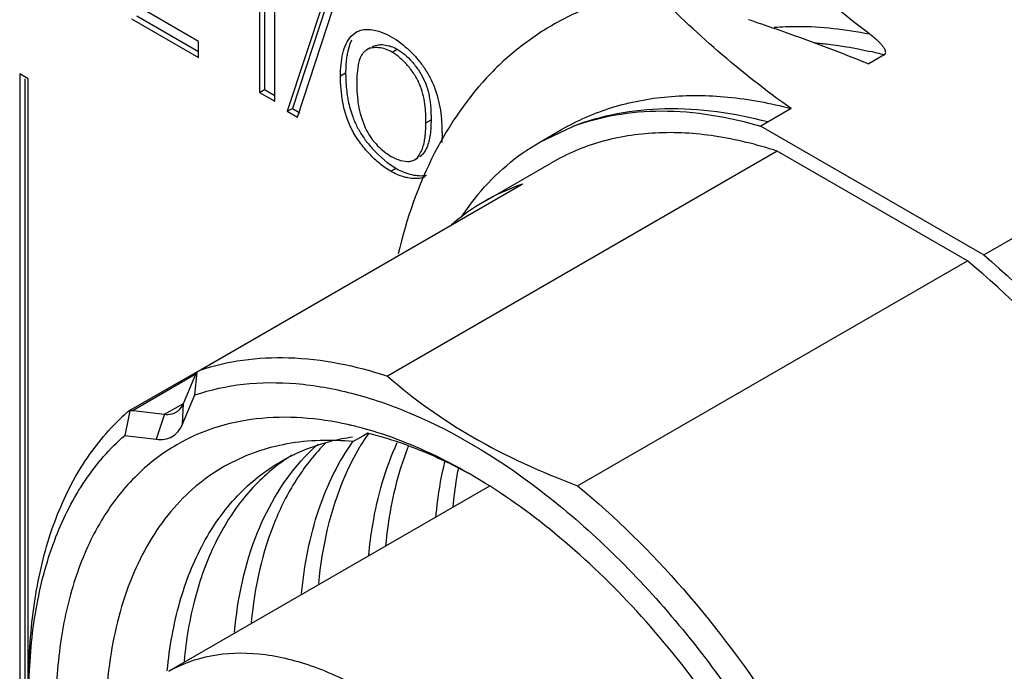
# Model space of a CAD drawing. Header units: inches. Extents: x 0 to 34, y 0 to 22.
# Tile 74 of 126: x 23.31 to 23.718, y 10.816 to 11.087. Entities that reach past the tile are written whole.
import ezdxf

# ---------------------------------------------------------------- set-up
doc = ezdxf.new("R2010")
doc.units = ezdxf.units.IN
doc.header["$LTSCALE"] = 1.87
doc.header["$MEASUREMENT"] = 0
doc.layers.get('0').update_dxf_attribs({"linetype": 'CONTINUOUS'})

msp = doc.modelspace()

# ---------------------------------------------------------------- linework, layer by layer
at = {"color": 7, "linetype": 'CONTINUOUS'}
for p, q in [((23.4096826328, 11.1097132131), (23.4096826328, 11.0564906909)), ((23.4118039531, 11.1084883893), (23.4118039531, 11.0577155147)), ((23.416070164, 11.0528026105), (23.416070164, 11.1060251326)), ((23.4361726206, 11.0937537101), (23.4212300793, 11.0486439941)), ((23.4374141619, 11.092322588), (23.4233513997, 11.0498688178)), ((23.4254501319, 11.0462073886), (23.4403160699, 11.0913613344)), ((23.3567606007, 11.087047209), (23.3845263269, 11.0710156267)), ((23.358881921, 11.0882720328), (23.3845263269, 11.0734652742)), ((23.3845263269, 11.0775768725), (23.3630715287, 11.0899646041)), ((23.4479267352, 11.0781849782), (23.4472246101, 11.0765703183)), ((23.4477453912, 11.0798241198), (23.449254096, 11.0811124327)), ((23.449254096, 11.0811124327), (23.4499849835, 11.081534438)), ((23.449254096, 11.0811124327), (23.449744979, 11.0814233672)), ((23.3845263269, 11.0710156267), (23.3845263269, 11.0775768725)), ((23.4472246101, 11.0765703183), (23.4460850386, 11.0724115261)), ((23.4556530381, 11.0749286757), (23.4542626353, 11.0741258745)), ((23.4605660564, 11.0762946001), (23.4633333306, 11.075856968)), ((23.4647053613, 11.0731481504), (23.4668266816, 11.0743729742)), ((23.6685166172, 11.0720280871), (23.6621206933, 11.0683351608)), ((23.4506257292, 11.0679709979), (23.4501523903, 11.0642954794)), ((23.313944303, 11.0620967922), (23.3104087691, 11.0641381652)), ((23.3104087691, 11.0641381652), (23.3104087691, 10.4404557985)), ((23.3125300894, 11.0620967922), (23.3125300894, 10.4416806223)), ((23.313944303, 10.4384144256), (23.313944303, 11.0620967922)), ((23.4433173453, 11.063310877), (23.4454386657, 11.0645357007)), ((23.450075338, 11.062896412), (23.4500211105, 11.0598835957)), ((23.4096826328, 11.0564906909), (23.4118039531, 11.0577155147)), ((23.4118039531, 11.0577155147), (23.416070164, 11.055252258)), ((23.4096826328, 11.0564906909), (23.416070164, 11.0528026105)), ((23.4212300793, 11.0486439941), (23.4233513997, 11.0498688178)), ((23.4233513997, 11.0498688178), (23.4265108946, 11.0480445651)), ((23.6299749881, 11.0497747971), (23.61736552, 11.0424942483)), ((23.4212300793, 11.0486439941), (23.4254501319, 11.0462073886)), ((23.4786883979, 11.0438462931), (23.4808097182, 11.0450711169)), ((23.5258152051, 11.0358685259), (23.5394930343, 11.0423385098)), ((23.61736552, 11.0424942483), (23.7098642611, 10.9890866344)), ((23.4854501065, 11.0398695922), (23.4853190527, 11.0357149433)), ((23.5258129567, 11.0358724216), (23.5347989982, 11.0410608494)), ((23.4588519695, 11.0307440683), (23.4626092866, 11.0274839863)), ((23.6242202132, 11.0321075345), (23.4627548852, 10.9388794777)), ((23.4739988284, 11.0285589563), (23.475369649, 11.0293504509)), ((23.4745351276, 11.0289238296), (23.4753457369, 11.0293918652)), ((23.476656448, 11.0301486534), (23.4761205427, 11.0297830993)), ((23.7030095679, 10.9866155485), (23.6242202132, 11.0321075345)), ((23.4626092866, 11.0274839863), (23.4662511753, 11.0250275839)), ((23.4641298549, 11.0238027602), (23.4662511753, 11.0250275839)), ((23.4739960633, 11.0285637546), (23.4745351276, 11.0289238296)), ((23.5028956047, 11.0112748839), (23.5307344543, 11.0273486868)), ((23.3846177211, 10.9410782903), (23.5182787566, 11.0182524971)), ((23.5187484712, 11.0184655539), (23.3851219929, 10.9413113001)), ((23.5187484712, 11.0184655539), (23.5182788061, 11.0182524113)), ((23.5028956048, 11.0112748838), (23.5029020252, 11.0112785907)), ((23.7098642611, 10.9890866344), (23.7256587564, 10.998206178)), ((23.5415442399, 10.8933874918), (23.7030095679, 10.9866155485)), ((23.3838742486, 10.9406522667), (23.3555117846, 10.9242761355)), ((23.3834078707, 10.939628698), (23.357443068, 10.9246369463)), ((23.3782894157, 10.9275752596), (23.3834091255, 10.9396265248)), ((23.383021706, 10.9310644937), (23.3839201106, 10.9405728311)), ((23.3834091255, 10.9396265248), (23.3839201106, 10.9405728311)), ((23.3839201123, 10.9405728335), (23.3843362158, 10.9408986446)), ((23.3843362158, 10.9408986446), (23.3846177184, 10.9410782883)), ((23.3847385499, 10.9411448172), (23.3851219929, 10.9413113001)), ((23.3704402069, 10.9230441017), (23.3782890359, 10.9275759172)), ((23.3779019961, 10.9190132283), (23.3782894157, 10.9275752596)), ((23.3779027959, 10.9190124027), (23.3830217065, 10.9310644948)), ((23.3551272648, 10.9239960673), (23.3555117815, 10.9242761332)), ((23.3558698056, 10.9238440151), (23.355296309, 10.9210414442)), ((23.3555117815, 10.9242761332), (23.3557134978, 10.924375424)), ((23.3557134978, 10.924375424), (23.355994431, 10.9244520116)), ((23.3559403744, 10.9241883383), (23.3558698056, 10.9238440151)), ((23.3559944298, 10.9244520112), (23.3559403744, 10.9241883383)), ((23.3559944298, 10.9244520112), (23.3565015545, 10.9245921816)), ((23.3565015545, 10.9245921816), (23.3569842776, 10.9246533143)), ((23.3569842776, 10.9246533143), (23.3574428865, 10.9246368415)), ((23.3574428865, 10.9246368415), (23.3704400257, 10.9230439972)), ((23.3704400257, 10.9230439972), (23.3669128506, 10.9126694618)), ((23.355296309, 10.9210414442), (23.3539157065, 10.9142623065)), ((23.4545910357, 10.9151859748), (23.4526071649, 10.9140411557)), ((23.3539157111, 10.9142623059), (23.3669131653, 10.9126683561)), ((23.4526071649, 10.9140411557), (23.4485518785, 10.9117007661)), ((23.4513390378, 10.9095625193), (23.4512397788, 10.9093962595)), ((23.5050646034, 10.8931911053), (23.3722268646, 10.8164922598)), ((23.3715379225, 10.8166310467), (23.3715545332, 10.8168071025))]:
    msp.add_line(p, q, dxfattribs=at)
for centre, radius, start, end in [((23.3148017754, 10.1899865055), 0.9447275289, 71.4955548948, 71.642342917), ((23.4572645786, 11.0689172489), 0.0060117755, 119.9569325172, 131.8993674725), ((23.623017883, 10.9008838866), 0.177088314, 75.1123092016, 77.016173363), ((23.4970611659, 11.061010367), 0.0470236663, 175.9940061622, 177.7013401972), ((23.4279725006, 11.0399076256), 0.0574759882, 4.3641349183, 5.4120434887), ((23.4273865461, 11.0398640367), 0.0580635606, 0.005482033, 4.3630241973), ((23.547745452, 10.9334642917), 0.0898109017, 109.1658010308, 119.9543203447), ((23.5484542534, 10.9315319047), 0.0918688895, 108.8656248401, 109.1876955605), ((23.5834179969, 10.9449118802), 0.108251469, 140.2594338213, 145.3845214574), ((23.547727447, 10.9337258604), 0.0895753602, 120.0326231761, 129.7659109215), ((23.5871455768, 10.9423038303), 0.1128007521, 145.3698578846, 146.4847544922), ((23.5489242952, 10.9322485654), 0.0914764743, 129.7502641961, 130.8068995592), ((23.3862865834, 10.9381902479), 0.003335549, 117.6520913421, 120.0216310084), ((23.4167723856, 10.8534497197), 0.093685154, 131.1477543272, 136.0214114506), ((23.4158235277, 10.781864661), 0.1402544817, 76.7365748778, 77.4353320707), ((23.4145634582, 10.7766265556), 0.1456419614, 74.552615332, 76.7268628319), ((23.4131371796, 10.771368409), 0.1510900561, 74.0013287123, 74.5623877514), ((23.532154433, 10.8613897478), 0.0940807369, 145.1847319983, 146.4967187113), ((23.4599351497, 10.8284858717), 0.0858533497, 97.8454627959, 103.7871307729), ((23.5349455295, 10.8595584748), 0.0974189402, 146.50473384, 149.1168599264), ((23.4880343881, 10.8489826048), 0.0819830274, 131.2193425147, 136.5224433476), ((23.4648306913, 10.8397142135), 0.0783508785, 122.1298239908, 125.8176892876)]:
    msp.add_arc(centre, radius, start, end, dxfattribs=at)
for points, knots in [([(23.662391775, 11.0807358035), (23.6580178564, 11.0840418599), (23.6413162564, 11.0972128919), (23.6256706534, 11.1117021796), (23.6146404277, 11.1229916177)], [0, 0, 0, 0, 0.25781721, 1, 1, 1, 1]), ([(23.572882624, 11.0988798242), (23.5664395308, 11.0978956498), (23.5538177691, 11.0949753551), (23.5359563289, 11.0876246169), (23.5196397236, 11.0774607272), (23.4999109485, 11.0600342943), (23.4799328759, 11.030989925), (23.4705947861, 11.003976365), (23.4671978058, 10.9895446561)], [0, 0, 0, 0, 0.1208581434, 0.2390414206, 0.3565964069, 0.4756192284, 0.7250836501, 1, 1, 1, 1]), ([(23.6299749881, 11.0497747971), (23.6194911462, 11.0572316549), (23.5997121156, 11.0728030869), (23.5814516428, 11.090110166), (23.5728821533, 11.0988809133)], [0, 0, 0, 0, 0.5120000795, 1, 1, 1, 1]), ([(23.4497473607, 11.0814192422), (23.4503840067, 11.0817868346), (23.4517871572, 11.0823772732), (23.4541152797, 11.0827132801), (23.4566133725, 11.0825224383), (23.4582927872, 11.0821116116), (23.4591473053, 11.0818450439)], [0, 0, 0, 0, 0.2279181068, 0.4660396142, 0.7224822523, 1, 1, 1, 1]), ([(23.6146377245, 11.0858707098), (23.618688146, 11.0845150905), (23.6346525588, 11.0790500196), (23.6504577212, 11.0731108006), (23.6621206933, 11.0683351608)], [0, 0, 0, 0, 0.2531249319, 1, 1, 1, 1]), ([(23.622958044, 11.0835156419), (23.6261295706, 11.0837490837), (23.6393305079, 11.0842165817), (23.6525715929, 11.0827312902), (23.6623917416, 11.0807358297)], [0, 0, 0, 0, 0.2408999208, 1, 1, 1, 1]), ([(23.4433173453, 11.063310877), (23.4433173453, 11.0664413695), (23.4436412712, 11.0710363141), (23.445443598, 11.0765841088), (23.4468830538, 11.0789011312), (23.4477453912, 11.0798241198)], [0, 0, 0, 0, 0.5391424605, 0.7824576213, 1, 1, 1, 1]), ([(23.4591473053, 11.0818450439), (23.459606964, 11.081701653), (23.461503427, 11.0810384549), (23.4633156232, 11.0801466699), (23.4646375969, 11.0793833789)], [0, 0, 0, 0, 0.2397917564, 1, 1, 1, 1]), ([(23.4646375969, 11.0793833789), (23.4659076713, 11.0786500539), (23.4684477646, 11.0769199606), (23.4707700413, 11.074911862), (23.4719217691, 11.0738055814)], [0, 0, 0, 0, 0.4787180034, 1, 1, 1, 1]), ([(23.6685166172, 11.0720280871), (23.6687312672, 11.0721520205), (23.6690914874, 11.0724886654), (23.6691906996, 11.073175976), (23.6690427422, 11.0737958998), (23.6686768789, 11.0746030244), (23.6680159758, 11.0755625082), (23.6670719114, 11.0766544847), (23.6660118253, 11.077715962), (23.6644705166, 11.0791093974), (23.6632386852, 11.0800956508), (23.662391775, 11.0807358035)], [0, 0, 0, 0, 0.0635786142, 0.1166638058, 0.1699402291, 0.2255801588, 0.3431685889, 0.4671408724, 0.5956558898, 0.7276808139, 1, 1, 1, 1]), ([(23.4647053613, 11.0731481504), (23.4638107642, 11.0736646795), (23.4619963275, 11.0744991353), (23.4591975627, 11.0751299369), (23.4565596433, 11.0750743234), (23.4549520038, 11.0745239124), (23.4542626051, 11.0741258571)], [0, 0, 0, 0, 0.2836489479, 0.5441613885, 0.7814124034, 1, 1, 1, 1]), ([(23.4563839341, 11.0753506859), (23.4569872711, 11.0756990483), (23.458365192, 11.0762090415), (23.4598201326, 11.076318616), (23.4605660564, 11.0762946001)], [0, 0, 0, 0, 0.4828052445, 1, 1, 1, 1]), ([(23.4633333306, 11.075856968), (23.4636274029, 11.075775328), (23.4648365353, 11.0753947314), (23.4659936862, 11.0748539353), (23.4668266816, 11.0743729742)], [0, 0, 0, 0, 0.2408662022, 1, 1, 1, 1]), ([(23.4668266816, 11.0743729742), (23.4679129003, 11.0737458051), (23.470058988, 11.0721645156), (23.4729840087, 11.0692641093), (23.4756372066, 11.0658597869), (23.4771148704, 11.0633380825), (23.4777435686, 11.0620312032)], [0, 0, 0, 0, 0.2256209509, 0.4764628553, 0.7391291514, 1, 1, 1, 1]), ([(23.6397264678, 11.0770466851), (23.64162343, 11.0768971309), (23.649376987, 11.0761315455), (23.6570684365, 11.0747667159), (23.6628053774, 11.0734446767)], [0, 0, 0, 0, 0.2442634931, 1, 1, 1, 1]), ([(23.4460850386, 11.0724115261), (23.4459660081, 11.0717813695), (23.4455565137, 11.069175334), (23.4454386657, 11.0665308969), (23.4454386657, 11.0645357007)], [0, 0, 0, 0, 0.2432394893, 1, 1, 1, 1]), ([(23.4532497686, 11.0733919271), (23.452904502, 11.073081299), (23.4521035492, 11.0721568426), (23.4511967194, 11.0703072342), (23.4507907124, 11.0687809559), (23.4506257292, 11.0679709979)], [0, 0, 0, 0, 0.2279322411, 0.5943307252, 1, 1, 1, 1]), ([(23.4786883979, 11.0438462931), (23.4786883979, 11.0464610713), (23.4785547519, 11.0504872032), (23.4775333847, 11.0558663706), (23.4761239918, 11.0600237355), (23.4739460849, 11.0640111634), (23.4712022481, 11.0676659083), (23.468132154, 11.0707848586), (23.4658590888, 11.0724820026), (23.4647053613, 11.0731481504)], [0, 0, 0, 0, 0.2303703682, 0.3533345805, 0.4812363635, 0.6154281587, 0.7518283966, 0.8826261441, 1, 1, 1, 1]), ([(23.4719217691, 11.0738055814), (23.473023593, 11.0727472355), (23.4751428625, 11.0704960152), (23.4779747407, 11.0668080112), (23.4803821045, 11.0628182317), (23.4816416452, 11.0599868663), (23.4821901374, 11.058553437)], [0, 0, 0, 0, 0.2473560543, 0.4996218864, 0.7515099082, 1, 1, 1, 1]), ([(23.4641298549, 11.0238027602), (23.4625638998, 11.024706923), (23.4594477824, 11.0269210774), (23.4551351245, 11.0309557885), (23.45118252, 11.035717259), (23.4478849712, 11.0409994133), (23.4455717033, 11.0466447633), (23.4437347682, 11.0540578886), (23.4433173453, 11.059677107), (23.4433173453, 11.063310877)], [0, 0, 0, 0, 0.1159246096, 0.243877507, 0.377711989, 0.5115841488, 0.6414691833, 0.7670421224, 1, 1, 1, 1]), ([(23.4454386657, 11.0645357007), (23.4454386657, 11.0637950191), (23.4454856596, 11.0606893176), (23.4457487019, 11.0575837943), (23.4461078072, 11.0552456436)], [0, 0, 0, 0, 0.2384489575, 1, 1, 1, 1]), ([(23.4777435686, 11.0620312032), (23.478373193, 11.0607223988), (23.4793908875, 11.0580487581), (23.480005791, 11.0552612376), (23.4802281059, 11.0538851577)], [0, 0, 0, 0, 0.5102683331, 1, 1, 1, 1]), ([(23.4500211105, 11.0598835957), (23.4500211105, 11.059349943), (23.4500536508, 11.0571227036), (23.4502248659, 11.0548966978), (23.4504438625, 11.0532171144)], [0, 0, 0, 0, 0.2395797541, 1, 1, 1, 1]), ([(23.4821901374, 11.058553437), (23.4826077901, 11.0574619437), (23.484052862, 11.0531664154), (23.4848753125, 11.0486736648), (23.4851922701, 11.0453286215)], [0, 0, 0, 0, 0.2580589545, 1, 1, 1, 1]), ([(23.4461078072, 11.0552456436), (23.4462213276, 11.0545065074), (23.4467498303, 11.0514969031), (23.4475656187, 11.0485335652), (23.448370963, 11.0463706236)], [0, 0, 0, 0, 0.2447151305, 1, 1, 1, 1]), ([(23.4802281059, 11.0538851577), (23.4803503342, 11.0531285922), (23.4807298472, 11.050204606), (23.4808097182, 11.0472513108), (23.4808097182, 11.0450711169)], [0, 0, 0, 0, 0.2600907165, 1, 1, 1, 1]), ([(23.5348000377, 11.0410496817), (23.541392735, 11.044854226), (23.5557157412, 11.0510825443), (23.5792290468, 11.0555629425), (23.6044105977, 11.0552567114), (23.6213860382, 11.0520567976), (23.629974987, 11.0497747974)], [0, 0, 0, 0, 0.2331186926, 0.4736280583, 0.7278261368, 1, 1, 1, 1]), ([(23.4504438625, 11.0532171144), (23.4505799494, 11.0521734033), (23.4512832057, 11.0478802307), (23.452639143, 11.0436728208), (23.4541075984, 11.0407184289)], [0, 0, 0, 0, 0.2418668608, 1, 1, 1, 1]), ([(23.6203622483, 11.0442245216), (23.6065116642, 11.047902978), (23.5853818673, 11.0509373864), (23.5580683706, 11.0481826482), (23.5454520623, 11.044632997), (23.5394906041, 11.0423371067)], [0, 0, 0, 0, 0.5239546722, 0.7664341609, 1, 1, 1, 1]), ([(23.448370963, 11.0463706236), (23.4489135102, 11.0449134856), (23.4501913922, 11.042026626), (23.4526595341, 11.0379571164), (23.4555557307, 11.0341633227), (23.457724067, 11.0318385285), (23.4588519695, 11.0307440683)], [0, 0, 0, 0, 0.2460177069, 0.4979495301, 0.7513305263, 1, 1, 1, 1]), ([(23.5394930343, 11.0423385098), (23.5452137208, 11.0444824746), (23.5573478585, 11.0477472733), (23.583721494, 11.0499155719), (23.6040536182, 11.0464096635), (23.61736552, 11.0424942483)], [0, 0, 0, 0, 0.2318133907, 0.4734877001, 1, 1, 1, 1]), ([(23.478264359, 11.0374363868), (23.4783420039, 11.0379495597), (23.4786076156, 11.0400763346), (23.4786883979, 11.0422227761), (23.4786883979, 11.0438462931)], [0, 0, 0, 0, 0.242243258, 1, 1, 1, 1]), ([(23.4808097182, 11.0450711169), (23.4808097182, 11.0430179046), (23.4806285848, 11.0391201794), (23.479746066, 11.0352673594), (23.4790192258, 11.0335724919)], [0, 0, 0, 0, 0.5268216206, 1, 1, 1, 1]), ([(23.4541075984, 11.0407184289), (23.4546892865, 11.039547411), (23.4560799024, 11.0373163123), (23.4586023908, 11.0343707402), (23.4613589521, 11.0318905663), (23.4633344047, 11.0305239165), (23.464321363, 11.0299540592)], [0, 0, 0, 0, 0.2611705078, 0.5220598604, 0.7723611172, 1, 1, 1, 1]), ([(23.4745351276, 11.0289238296), (23.475079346, 11.0293755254), (23.4760380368, 11.0305250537), (23.4774466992, 11.0333601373), (23.4780127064, 11.035773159), (23.478264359, 11.0374363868)], [0, 0, 0, 0, 0.2243242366, 0.4664563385, 1, 1, 1, 1]), ([(23.6242202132, 11.0321075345), (23.6157921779, 11.0348872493), (23.599142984, 11.0390366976), (23.5742994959, 11.0405349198), (23.5511584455, 11.0369255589), (23.5371259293, 11.0310383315), (23.5307408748, 11.0273523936)], [0, 0, 0, 0, 0.2764678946, 0.5316127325, 0.770323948, 1, 1, 1, 1]), ([(23.4790192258, 11.0335724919), (23.4788739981, 11.0332338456), (23.4782801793, 11.0319776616), (23.4774447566, 11.0308029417), (23.476656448, 11.0301486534)], [0, 0, 0, 0, 0.2645298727, 1, 1, 1, 1]), ([(23.5001783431, 11.014118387), (23.5038158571, 11.0184862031), (23.5117447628, 11.0265571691), (23.5209923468, 11.0330880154), (23.5258135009, 11.0358714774)], [0, 0, 0, 0, 0.5052064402, 1, 1, 1, 1]), ([(23.464321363, 11.0299540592), (23.4655479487, 11.029245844), (23.4679845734, 11.0281558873), (23.4706843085, 11.0277652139), (23.4719107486, 11.0279041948)], [0, 0, 0, 0, 0.534344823, 1, 1, 1, 1]), ([(23.4662511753, 11.0250275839), (23.4673029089, 11.0244203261), (23.4694332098, 11.0233748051), (23.4736163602, 11.0220316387), (23.4769106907, 11.0217925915), (23.4789055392, 11.0221925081)], [0, 0, 0, 0, 0.2763236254, 0.5370840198, 1, 1, 1, 1]), ([(23.4719107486, 11.0279041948), (23.4720995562, 11.0279255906), (23.4728228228, 11.0280379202), (23.4735292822, 11.0282878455), (23.4739988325, 11.0285589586)], [0, 0, 0, 0, 0.2595085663, 1, 1, 1, 1]), ([(23.4712161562, 11.021060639), (23.4706234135, 11.0211775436), (23.4681563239, 11.0217891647), (23.4658056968, 11.0228351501), (23.4641298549, 11.0238027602)], [0, 0, 0, 0, 0.2379254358, 1, 1, 1, 1]), ([(23.478402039, 11.0214339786), (23.477875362, 11.0212307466), (23.4755373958, 11.0205709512), (23.4730341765, 11.0207020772), (23.4712161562, 11.021060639)], [0, 0, 0, 0, 0.2335105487, 1, 1, 1, 1]), ([(23.7098642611, 10.9890866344), (23.7272255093, 10.9741648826), (23.7599493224, 10.9401220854), (23.8006885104, 10.8815763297), (23.8323398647, 10.8174094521), (23.8527741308, 10.7518696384), (23.8606565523, 10.6892682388), (23.8560159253, 10.6409301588), (23.8448507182, 10.6080904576), (23.8335306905, 10.5875801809), (23.819120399, 10.5707012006), (23.8075146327, 10.5620639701), (23.8014166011, 10.5585436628)], [0, 0, 0, 0, 0.1394720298, 0.2860217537, 0.4330032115, 0.5736996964, 0.7023360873, 0.8152427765, 0.8657614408, 0.9127616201, 0.9571018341, 1, 1, 1, 1]), ([(23.7964889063, 10.5670633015), (23.802448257, 10.5705034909), (23.8137860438, 10.5789684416), (23.8278151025, 10.5955454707), (23.8387724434, 10.6157098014), (23.8494773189, 10.6480132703), (23.8536111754, 10.6955184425), (23.8452978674, 10.7569013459), (23.8246207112, 10.8209651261), (23.7929646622, 10.8833816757), (23.7525144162, 10.9399101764), (23.7201358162, 10.9724871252), (23.7030095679, 10.9866155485)], [0, 0, 0, 0, 0.0428626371, 0.0872128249, 0.134275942, 0.1849308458, 0.2982858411, 0.4274739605, 0.5685985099, 0.7156484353, 0.8617028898, 1, 1, 1, 1]), ([(23.3851219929, 10.9413113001), (23.3908555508, 10.9432704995), (23.4030211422, 10.9461158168), (23.4293823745, 10.9473782), (23.4495709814, 10.9432277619), (23.4627548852, 10.9388794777)], [0, 0, 0, 0, 0.230508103, 0.471861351, 1, 1, 1, 1]), ([(23.3830217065, 10.9310644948), (23.389508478, 10.9332810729), (23.4034288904, 10.9362943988), (23.4254629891, 10.9363891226), (23.448668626, 10.9322307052), (23.4640527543, 10.9269136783), (23.4718169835, 10.9236593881)], [0, 0, 0, 0, 0.2260800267, 0.4653058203, 0.7223515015, 1, 1, 1, 1]), ([(23.4627548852, 10.9388794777), (23.4735655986, 10.9293261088), (23.4986709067, 10.9116611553), (23.5265484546, 10.8990446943), (23.5415442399, 10.8933874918)], [0, 0, 0, 0, 0.4737246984, 1, 1, 1, 1]), ([(23.3751843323, 10.9238975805), (23.3755212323, 10.9240920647), (23.3768550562, 10.925026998), (23.3778079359, 10.9264412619), (23.3782897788, 10.9275754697)], [0, 0, 0, 0, 0.2399315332, 1, 1, 1, 1]), ([(23.3704404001, 10.9230442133), (23.3708711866, 10.9229914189), (23.3724899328, 10.9228968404), (23.3741552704, 10.9233035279), (23.3751843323, 10.9238975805)], [0, 0, 0, 0, 0.2675388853, 1, 1, 1, 1]), ([(23.4718169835, 10.9236593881), (23.4920975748, 10.9151590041), (23.5214965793, 10.8967434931), (23.556718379, 10.8657043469), (23.5916819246, 10.8278678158), (23.6291808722, 10.7734761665), (23.6615941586, 10.70254928), (23.6766609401, 10.6414399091), (23.6796596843, 10.5949685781), (23.6774529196, 10.5636002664), (23.670878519, 10.5354183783), (23.660001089, 10.5110733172), (23.6449737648, 10.4912220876), (23.6322473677, 10.4813238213), (23.6255188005, 10.4774395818)], [0, 0, 0, 0, 0.1218066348, 0.1892459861, 0.2599273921, 0.4066707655, 0.5530149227, 0.6898347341, 0.7524469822, 0.8103471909, 0.8633963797, 0.9119498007, 0.9569647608, 1, 1, 1, 1]), ([(23.373553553, 10.9138561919), (23.3745038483, 10.9144047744), (23.3762784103, 10.9159201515), (23.3774407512, 10.9179247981), (23.3779027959, 10.9190124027)], [0, 0, 0, 0, 0.4814806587, 1, 1, 1, 1]), ([(23.4463346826, 10.9187602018), (23.4339422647, 10.9215219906), (23.4149677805, 10.9230973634), (23.3911164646, 10.9180176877), (23.3804517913, 10.9132999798), (23.3755188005, 10.9104522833)], [0, 0, 0, 0, 0.5234801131, 0.7651535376, 1, 1, 1, 1]), ([(23.3142375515, 10.8124778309), (23.3142372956, 10.8232575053), (23.3155614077, 10.8439597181), (23.3221169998, 10.8730815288), (23.3330655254, 10.8982948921), (23.3435360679, 10.9124755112), (23.3493566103, 10.9185037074)], [0, 0, 0, 0, 0.2830392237, 0.5425053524, 0.7799786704, 1, 1, 1, 1]), ([(23.4964447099, 10.8984689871), (23.4929659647, 10.9003738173), (23.4795760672, 10.9072303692), (23.4653516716, 10.9125462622), (23.4545910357, 10.9151859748)], [0, 0, 0, 0, 0.2636027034, 1, 1, 1, 1]), ([(23.4965652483, 10.898462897), (23.4931026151, 10.9004616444), (23.4797408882, 10.9077144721), (23.4655529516, 10.9135177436), (23.454779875, 10.9166064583)], [0, 0, 0, 0, 0.2629428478, 1, 1, 1, 1]), ([(23.3143294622, 10.8126801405), (23.3146255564, 10.8232615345), (23.3165698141, 10.8435121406), (23.3242313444, 10.8717448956), (23.3364043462, 10.8957768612), (23.3477199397, 10.9088520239), (23.3539157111, 10.9142623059)], [0, 0, 0, 0, 0.2836855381, 0.5427119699, 0.7795620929, 1, 1, 1, 1]), ([(23.3669131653, 10.9126683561), (23.3680861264, 10.9125246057), (23.3704034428, 10.9125286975), (23.3726032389, 10.9133075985), (23.373553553, 10.9138561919)], [0, 0, 0, 0, 0.5185263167, 1, 1, 1, 1]), ([(23.4485523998, 10.9117011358), (23.4394517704, 10.9125928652), (23.4215034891, 10.9122098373), (23.4044183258, 10.9064040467), (23.39688504, 10.9023499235)], [0, 0, 0, 0, 0.5166481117, 1, 1, 1, 1]), ([(23.4372142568, 10.9111619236), (23.4328309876, 10.9068064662), (23.4248006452, 10.8967705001), (23.4122126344, 10.8723786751), (23.4077048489, 10.8512738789), (23.4063395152, 10.8367551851)], [0, 0, 0, 0, 0.2261736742, 0.4662398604, 1, 1, 1, 1]), ([(23.4186725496, 10.9035358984), (23.4202814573, 10.904465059), (23.4268935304, 10.9079762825), (23.4340118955, 10.9105231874), (23.4394749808, 10.9118656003)], [0, 0, 0, 0, 0.2482697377, 1, 1, 1, 1]), ([(23.4272136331, 10.8488138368), (23.4283217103, 10.8606041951), (23.4325494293, 10.8827941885), (23.4424174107, 10.9033078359), (23.4485300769, 10.9118992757)], [0, 0, 0, 0, 0.5289961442, 1, 1, 1, 1]), ([(23.4550147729, 10.8644927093), (23.4554072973, 10.8687648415), (23.4574463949, 10.8847645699), (23.4618735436, 10.9005448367), (23.4668069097, 10.9113138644)], [0, 0, 0, 0, 0.265883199, 1, 1, 1, 1]), ([(23.3755188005, 10.9104522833), (23.3691916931, 10.9067997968), (23.3572253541, 10.8974888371), (23.3431031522, 10.8788107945), (23.3328896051, 10.8559031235), (23.3267290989, 10.8293855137), (23.324682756, 10.7998689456), (23.3275443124, 10.7561609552), (23.3357802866, 10.7229524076), (23.3433735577, 10.7009895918)], [0, 0, 0, 0, 0.0962397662, 0.1969170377, 0.3055300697, 0.424217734, 0.5537718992, 0.6938740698, 1, 1, 1, 1]), ([(23.4512397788, 10.9093962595), (23.4488888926, 10.9054498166), (23.4399311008, 10.8877484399), (23.435597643, 10.8679598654), (23.4341757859, 10.8528306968)], [0, 0, 0, 0, 0.2321234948, 1, 1, 1, 1]), ([(23.4713923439, 10.9097601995), (23.4701579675, 10.9066450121), (23.465502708, 10.8932965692), (23.4629620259, 10.8792578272), (23.4619769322, 10.8685282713)], [0, 0, 0, 0, 0.2372184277, 1, 1, 1, 1]), ([(23.3715545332, 10.8168071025), (23.3724643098, 10.8264005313), (23.3756319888, 10.8446464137), (23.3853323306, 10.8694887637), (23.3995494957, 10.8897490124), (23.412045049, 10.8997084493), (23.4186725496, 10.9035358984)], [0, 0, 0, 0, 0.2824701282, 0.5394306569, 0.7756615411, 1, 1, 1, 1]), ([(23.4189791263, 10.9032476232), (23.4132411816, 10.8991068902), (23.4025554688, 10.8889128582), (23.3904585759, 10.8694905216), (23.382127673, 10.8463247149), (23.3793295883, 10.8294959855), (23.3785006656, 10.8206813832)], [0, 0, 0, 0, 0.2243399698, 0.4619311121, 0.7193055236, 1, 1, 1, 1]), ([(23.3993797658, 10.8327367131), (23.4007027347, 10.8468049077), (23.4061483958, 10.8730708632), (23.4200592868, 10.8964493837), (23.4285439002, 10.9053926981)], [0, 0, 0, 0, 0.5340652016, 1, 1, 1, 1]), ([(23.4828567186, 10.8805647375), (23.4830379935, 10.8825395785), (23.4838671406, 10.8902126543), (23.4852053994, 10.8978341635), (23.4865266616, 10.9034144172)], [0, 0, 0, 0, 0.2569609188, 1, 1, 1, 1]), ([(23.3968846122, 10.9023500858), (23.3926470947, 10.9000696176), (23.384500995, 10.8946584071), (23.369963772, 10.8806303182), (23.3558690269, 10.8571058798), (23.3467333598, 10.822906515), (23.3455799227, 10.7980680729), (23.3460375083, 10.7850212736)], [0, 0, 0, 0, 0.1074280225, 0.2168659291, 0.4488699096, 0.7085617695, 1, 1, 1, 1]), ([(23.4920438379, 10.9006212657), (23.4917981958, 10.8993212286), (23.4908633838, 10.8940102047), (23.4901894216, 10.8886539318), (23.4898157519, 10.8846017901)], [0, 0, 0, 0, 0.2453539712, 1, 1, 1, 1]), ([(23.6677904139, 10.6019113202), (23.6677908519, 10.615445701), (23.6653111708, 10.6436100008), (23.6554279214, 10.6860989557), (23.639595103, 10.7291369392), (23.6184051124, 10.7711053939), (23.5926520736, 10.8104389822), (23.5632946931, 10.8456674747), (23.5314385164, 10.875468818), (23.508286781, 10.8916968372), (23.4965652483, 10.898462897)], [0, 0, 0, 0, 0.1141540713, 0.2373264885, 0.3669776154, 0.5000028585, 0.6330275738, 0.7626772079, 0.885847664, 1, 1, 1, 1]), ([(23.5415442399, 10.8933874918), (23.5573120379, 10.880379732), (23.5873073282, 10.8506589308), (23.6124672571, 10.8168171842), (23.6240957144, 10.7986507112)], [0, 0, 0, 0, 0.4865665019, 1, 1, 1, 1]), ([(23.3722272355, 10.8164916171), (23.37758389, 10.8195844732), (23.3898930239, 10.8240549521), (23.4103340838, 10.8245675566), (23.4321298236, 10.8193094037), (23.4545329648, 10.8086468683), (23.4768164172, 10.7930253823), (23.5058874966, 10.7658231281), (23.5242057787, 10.7407852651), (23.5346323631, 10.7227258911)], [0, 0, 0, 0, 0.0907892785, 0.188002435, 0.2960857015, 0.4169073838, 0.550147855, 0.6939185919, 1, 1, 1, 1])]:
    msp.add_open_spline(points, degree=3, knots=knots, dxfattribs=at)

doc.saveas('drawing.dxf')
